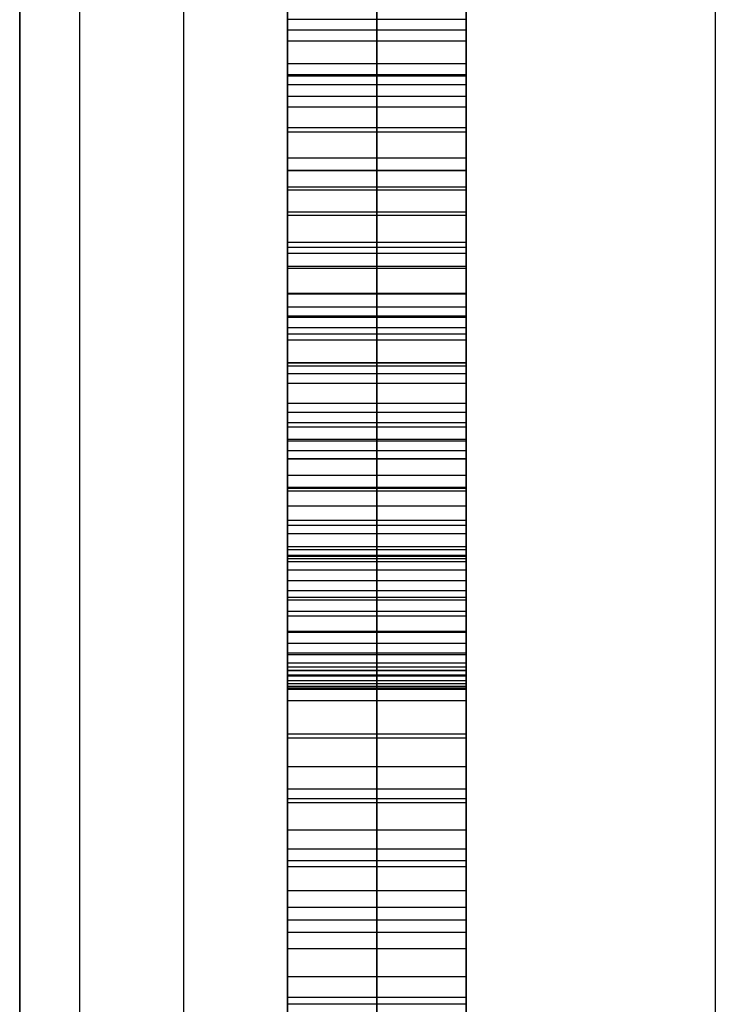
# Model space of a CAD drawing. Extents: x -9 to 8, y 1 to 147.
# Tile 87 of 181: x -8.844 to -8.065, y 83.628 to 84.73. Entities that reach past the tile are written whole.
import ezdxf

# ---------------------------------------------------------------- set-up
doc = ezdxf.new("R2010")
doc.units = 0
doc.layers.add('DEFAULT', color=7, linetype='CONTINUOUS')

msp = doc.modelspace()

# ---------------------------------------------------------------- linework, layer by layer
at = {"layer": 'DEFAULT', "color": 254}
for p, q in [((-8.5443, 72.0766, -100.6946), (-8.5443, 107.878, -100.6946)), ((-8.8443, 8.2282, -18.7772), (-8.8443, 103.643, -18.7772)), ((-8.0653, 103.643, -17.9775), (-8.0653, 8.2282, -17.9775)), ((-8.5443, 91.1051, -75.7393), (-8.5443, 77.6904, -75.7393)), ((-8.4443, 91.1051, -75.7393), (-8.4443, 77.6904, -75.7393)), ((-8.3443, 77.6904, -75.7393), (-8.3443, 91.1051, -75.7393)), ((-8.5443, 78.4858, -67.3115), (-8.5443, 87.8847, -66.122)), ((-8.5443, 78.4858, -57.7888), (-8.5443, 87.8847, -56.5994)), ((-8.5443, 87.8847, -53.8242), (-8.5443, 78.4858, -55.0137)), ((-8.4443, 78.4858, -67.3115), (-8.4443, 87.8847, -66.122)), ((-8.4443, 78.4858, -57.7888), (-8.4443, 87.8847, -56.5994)), ((-8.4443, 87.8847, -53.8242), (-8.4443, 78.4858, -55.0137)), ((-8.3443, 87.8847, -66.122), (-8.3443, 78.4858, -67.3115)), ((-8.3443, 87.8847, -56.5994), (-8.3443, 78.4858, -57.7888)), ((-8.3443, 78.4858, -55.0137), (-8.3443, 87.8847, -53.8242)), ((-8.3443, 87.8847, -71.1266), (-8.3443, 78.4858, -71.1266)), ((-8.3443, 87.8847, -55.8065), (-8.3443, 78.4858, -55.8065)), ((-8.5443, 86.1632, -48.3033), (-8.5443, 80.2095, -48.3033)), ((-8.5443, 83.9803, -63.8402), (-8.5443, 86.1074, -63.5703)), ((-8.4443, 83.9803, -63.8402), (-8.4443, 86.1074, -63.5703)), ((-8.3443, 86.1074, -63.5703), (-8.3443, 83.9803, -63.8402)), ((-8.5443, 86.0947, -62.3869), (-8.5443, 84.0035, -62.3869)), ((-8.5443, 78.4858, -73.5864), (-8.5443, 86.0262, -72.6324)), ((-8.5443, 86.0262, -69.8564), (-8.5443, 78.4858, -70.8112)), ((-8.5443, 86.0262, -67.3311), (-8.5443, 77.6904, -67.3311)), ((-8.4443, 78.4858, -73.5864), (-8.4443, 86.0262, -72.6324)), ((-8.4443, 86.0262, -69.8564), (-8.4443, 78.4858, -70.8112)), ((-8.3443, 86.0262, -72.6324), (-8.3443, 78.4858, -73.5864)), ((-8.3443, 78.4858, -70.8112), (-8.3443, 86.0262, -69.8564)), ((-8.5443, 84.6678, -81.8941), (-8.5443, 84.8802, -81.6962)), ((-8.4443, 84.6678, -81.8941), (-8.4443, 84.8802, -81.6962)), ((-8.3443, 84.8802, -81.6962), (-8.3443, 84.6678, -81.8941)), ((-8.5443, 84.7297, -50.2143), (-8.5443, 84.8517, -50.1495)), ((-8.3443, 84.7297, -50.2143), (-8.3443, 84.8517, -50.1495)), ((-8.5443, 84.7975, -61.0051), (-8.5443, 84.7178, -61.0368)), ((-8.4443, 84.7975, -61.0051), (-8.4443, 84.7178, -61.0368)), ((-8.3443, 84.7178, -61.0368), (-8.3443, 84.7975, -61.0051)), ((-8.5443, 84.7551, -58.3018), (-8.5443, 84.6567, -58.3432)), ((-8.5443, 84.7537, -43.0715), (-8.5443, 84.5104, -43.045)), ((-8.5443, 84.5104, -53.229), (-8.5443, 84.7537, -53.1409)), ((-8.4443, 84.7551, -58.3018), (-8.4443, 84.6567, -58.3432)), ((-8.4443, 84.7537, -43.0715), (-8.4443, 84.5104, -43.045)), ((-8.4443, 84.5104, -53.229), (-8.4443, 84.7537, -53.1409)), ((-8.3443, 84.6567, -58.3432), (-8.3443, 84.7551, -58.3018)), ((-8.3443, 84.5104, -43.045), (-8.3443, 84.7537, -43.0715)), ((-8.3443, 84.7537, -53.1409), (-8.3443, 84.5104, -53.229)), ((-8.5443, 84.7297, -46.0042), (-8.5443, 84.6039, -45.9754)), ((-8.3443, 84.7297, -50.2143), (-8.5443, 84.7297, -50.2143)), ((-8.5443, 84.6039, -50.275), (-8.5443, 84.7297, -50.2143)), ((-8.4443, 84.7297, -46.0042), (-8.4443, 84.6039, -45.9754)), ((-8.4443, 84.6039, -50.275), (-8.4443, 84.7297, -50.2143)), ((-8.3443, 84.7297, -46.0042), (-8.3443, 84.6039, -45.9754)), ((-8.3443, 84.6039, -50.275), (-8.3443, 84.7297, -50.2143)), ((-8.5443, 84.7178, -61.0368), (-8.5443, 84.6436, -61.0735)), ((-8.3443, 84.7178, -61.0368), (-8.5443, 84.7178, -61.0368)), ((-8.4443, 84.7178, -61.0368), (-8.4443, 84.6436, -61.0735)), ((-8.3443, 84.6436, -61.0735), (-8.3443, 84.7178, -61.0368)), ((-8.5443, 84.7059, -58.3225), (-8.3443, 84.7059, -58.3225)), ((-8.5443, 84.6807, -61.0551), (-8.3443, 84.6807, -61.0551)), ((-8.3443, 84.6678, -81.8941), (-8.5443, 84.6678, -81.8941)), ((-8.5443, 84.4536, -82.0878), (-8.5443, 84.6678, -81.8941)), ((-8.5443, 84.6668, -45.9898), (-8.3443, 84.6668, -45.9898)), ((-8.5443, 84.6668, -50.2446), (-8.3443, 84.6668, -50.2446)), ((-8.4443, 84.4536, -82.0878), (-8.4443, 84.6678, -81.8941)), ((-8.3443, 84.6678, -81.8941), (-8.3443, 84.4536, -82.0878)), ((-8.5443, 84.6567, -58.3432), (-8.5443, 84.561, -58.3882)), ((-8.3443, 84.6567, -58.3432), (-8.5443, 84.6567, -58.3432)), ((-8.4443, 84.6567, -58.3432), (-8.4443, 84.561, -58.3882)), ((-8.3443, 84.561, -58.3882), (-8.3443, 84.6567, -58.3432)), ((-8.5443, 84.6436, -61.0735), (-8.5443, 84.5745, -61.1149)), ((-8.3443, 84.6436, -61.0735), (-8.5443, 84.6436, -61.0735)), ((-8.4443, 84.6436, -61.0735), (-8.4443, 84.5745, -61.1149)), ((-8.3443, 84.5745, -61.1149), (-8.3443, 84.6436, -61.0735)), ((-8.5443, 84.6321, -43.0583), (-8.3443, 84.6321, -43.0583)), ((-8.5443, 84.6321, -53.1849), (-8.3443, 84.6321, -53.1849)), ((-8.5443, 84.6091, -61.0942), (-8.3443, 84.6091, -61.0942)), ((-8.5443, 84.6089, -58.3657), (-8.3443, 84.6089, -58.3657)), ((-8.5443, 84.6039, -45.9754), (-8.5443, 84.4745, -45.9517)), ((-8.3443, 84.6039, -45.9754), (-8.5443, 84.6039, -45.9754)), ((-8.3443, 84.6039, -50.275), (-8.5443, 84.6039, -50.275)), ((-8.5443, 84.4745, -50.3315), (-8.5443, 84.6039, -50.275)), ((-8.4443, 84.6039, -45.9754), (-8.4443, 84.4745, -45.9517)), ((-8.4443, 84.4745, -50.3315), (-8.4443, 84.6039, -50.275)), ((-8.3443, 84.6039, -45.9754), (-8.3443, 84.4745, -45.9517)), ((-8.3443, 84.4745, -50.3315), (-8.3443, 84.6039, -50.275)), ((-8.5443, 84.5745, -61.1149), (-8.5443, 84.5104, -61.1608)), ((-8.3443, 84.5745, -61.1149), (-8.5443, 84.5745, -61.1149)), ((-8.4443, 84.5745, -61.1149), (-8.4443, 84.5104, -61.1608)), ((-8.3443, 84.5104, -61.1608), (-8.3443, 84.5745, -61.1149)), ((-8.5443, 84.561, -58.3882), (-8.5443, 84.4679, -58.4368)), ((-8.3443, 84.561, -58.3882), (-8.5443, 84.561, -58.3882)), ((-8.4443, 84.561, -58.3882), (-8.4443, 84.4679, -58.4368)), ((-8.3443, 84.4679, -58.4368), (-8.3443, 84.561, -58.3882)), ((-8.5443, 84.5607, -81.9909), (-8.3443, 84.5607, -81.9909)), ((-8.5443, 84.5425, -61.1379), (-8.3443, 84.5425, -61.1379)), ((-8.5443, 84.5392, -45.9636), (-8.3443, 84.5392, -45.9636)), ((-8.5443, 84.5392, -50.3032), (-8.3443, 84.5392, -50.3032)), ((-8.5443, 84.5145, -58.4125), (-8.3443, 84.5145, -58.4125)), ((-8.5443, 84.5104, -61.1608), (-8.5443, 84.4511, -61.2111)), ((-8.3443, 84.5104, -61.1608), (-8.5443, 84.5104, -61.1608)), ((-8.5443, 84.5104, -43.045), (-8.5443, 84.2596, -43.0298)), ((-8.3443, 84.5104, -43.045), (-8.5443, 84.5104, -43.045)), ((-8.3443, 84.5104, -53.229), (-8.5443, 84.5104, -53.229)), ((-8.5443, 84.2596, -53.3077), (-8.5443, 84.5104, -53.229)), ((-8.4443, 84.5104, -61.1608), (-8.4443, 84.4511, -61.2111)), ((-8.4443, 84.5104, -43.045), (-8.4443, 84.2596, -43.0298)), ((-8.4443, 84.2596, -53.3077), (-8.4443, 84.5104, -53.229)), ((-8.3443, 84.4511, -61.2111), (-8.3443, 84.5104, -61.1608)), ((-8.3443, 84.2596, -43.0298), (-8.3443, 84.5104, -43.045)), ((-8.3443, 84.5104, -53.229), (-8.3443, 84.2596, -53.3077)), ((-8.5443, 84.4807, -61.186), (-8.3443, 84.4807, -61.186)), ((-8.5443, 84.4745, -45.9517), (-8.5443, 84.3418, -45.9328)), ((-8.3443, 84.4745, -45.9517), (-8.5443, 84.4745, -45.9517)), ((-8.3443, 84.4745, -50.3315), (-8.5443, 84.4745, -50.3315)), ((-8.5443, 84.3418, -50.384), (-8.5443, 84.4745, -50.3315)), ((-8.4443, 84.4745, -45.9517), (-8.4443, 84.3418, -45.9328)), ((-8.4443, 84.3418, -50.384), (-8.4443, 84.4745, -50.3315)), ((-8.3443, 84.4745, -45.9517), (-8.3443, 84.3418, -45.9328)), ((-8.3443, 84.3418, -50.384), (-8.3443, 84.4745, -50.3315)), ((-8.5443, 84.4679, -58.4368), (-8.5443, 84.3776, -58.4889)), ((-8.3443, 84.4679, -58.4368), (-8.5443, 84.4679, -58.4368)), ((-8.4443, 84.4679, -58.4368), (-8.4443, 84.3776, -58.4889)), ((-8.3443, 84.3776, -58.4889), (-8.3443, 84.4679, -58.4368)), ((-8.3443, 84.4536, -82.0878), (-8.5443, 84.4536, -82.0878)), ((-8.5443, 84.2378, -82.2777), (-8.5443, 84.4536, -82.0878)), ((-8.5443, 84.4511, -61.2111), (-8.5443, 84.3963, -61.2654)), ((-8.3443, 84.4511, -61.2111), (-8.5443, 84.4511, -61.2111)), ((-8.4443, 84.2378, -82.2777), (-8.4443, 84.4536, -82.0878)), ((-8.4443, 84.4511, -61.2111), (-8.4443, 84.3963, -61.2654)), ((-8.3443, 84.4536, -82.0878), (-8.3443, 84.2378, -82.2777)), ((-8.3443, 84.3963, -61.2654), (-8.3443, 84.4511, -61.2111)), ((-8.5443, 84.4237, -61.2382), (-8.3443, 84.4237, -61.2382)), ((-8.5443, 84.4227, -58.4628), (-8.3443, 84.4227, -58.4628)), ((-8.5443, 84.4082, -45.9422), (-8.3443, 84.4082, -45.9422)), ((-8.5443, 84.4082, -50.3577), (-8.3443, 84.4082, -50.3577)), ((-8.3443, 84.3977, -75.7393), (-8.5443, 84.3977, -75.7393)), ((-8.5443, 84.3963, -61.2654), (-8.5443, 84.346, -61.3235)), ((-8.3443, 84.3963, -61.2654), (-8.5443, 84.3963, -61.2654)), ((-8.4443, 84.3963, -61.2654), (-8.4443, 84.346, -61.3235)), ((-8.3443, 84.346, -61.3235), (-8.3443, 84.3963, -61.2654)), ((-8.5443, 84.385, -43.0374), (-8.3443, 84.385, -43.0374)), ((-8.5443, 84.385, -53.2684), (-8.3443, 84.385, -53.2684)), ((-8.5443, 84.3776, -58.4889), (-8.5443, 84.2899, -58.5446)), ((-8.3443, 84.3776, -58.4889), (-8.5443, 84.3776, -58.4889)), ((-8.4443, 84.3776, -58.4889), (-8.4443, 84.2899, -58.5446)), ((-8.3443, 84.2899, -58.5446), (-8.3443, 84.3776, -58.4889)), ((-8.5443, 84.3712, -61.2945), (-8.3443, 84.3712, -61.2945)), ((-8.5443, 84.346, -61.3235), (-8.3443, 84.346, -61.3235)), ((-8.5443, 84.2999, -61.3853), (-8.5443, 84.346, -61.3235)), ((-8.5443, 84.3457, -82.1827), (-8.3443, 84.3457, -82.1827)), ((-8.5443, 84.3418, -45.9328), (-8.5443, 84.206, -45.9187)), ((-8.3443, 84.3418, -45.9328), (-8.5443, 84.3418, -45.9328)), ((-8.3443, 84.3418, -50.384), (-8.5443, 84.3418, -50.384)), ((-8.5443, 84.206, -50.4324), (-8.5443, 84.3418, -50.384)), ((-8.4443, 84.346, -61.3235), (-8.4443, 84.2999, -61.3853)), ((-8.4443, 84.3418, -45.9328), (-8.4443, 84.206, -45.9187)), ((-8.4443, 84.206, -50.4324), (-8.4443, 84.3418, -50.384)), ((-8.3443, 84.2999, -61.3853), (-8.3443, 84.346, -61.3235)), ((-8.3443, 84.3418, -45.9328), (-8.3443, 84.206, -45.9187)), ((-8.3443, 84.206, -50.4324), (-8.3443, 84.3418, -50.384)), ((-8.5443, 84.3337, -58.5167), (-8.3443, 84.3337, -58.5167)), ((-8.5443, 84.323, -61.3544), (-8.3443, 84.323, -61.3544)), ((-8.5443, 84.2999, -61.3853), (-8.5443, 84.2579, -61.4504)), ((-8.3443, 84.2999, -61.3853), (-8.5443, 84.2999, -61.3853)), ((-8.4443, 84.2999, -61.3853), (-8.4443, 84.2579, -61.4504)), ((-8.3443, 84.2579, -61.4504), (-8.3443, 84.2999, -61.3853)), ((-8.5443, 84.2899, -58.5446), (-8.5443, 84.205, -58.6038)), ((-8.3443, 84.2899, -58.5446), (-8.5443, 84.2899, -58.5446)), ((-8.4443, 84.2899, -58.5446), (-8.4443, 84.205, -58.6038)), ((-8.3443, 84.205, -58.6038), (-8.3443, 84.2899, -58.5446)), ((-8.5443, 84.2789, -61.4178), (-8.3443, 84.2789, -61.4178)), ((-8.5443, 84.2739, -45.9258), (-8.3443, 84.2739, -45.9258)), ((-8.5443, 84.2739, -50.4082), (-8.3443, 84.2739, -50.4082)), ((-8.5443, 84.2596, -43.0298), (-8.5443, 84.0014, -43.0258)), ((-8.3443, 84.2596, -43.0298), (-8.5443, 84.2596, -43.0298)), ((-8.3443, 84.2596, -53.3077), (-8.5443, 84.2596, -53.3077)), ((-8.5443, 84.0014, -53.377), (-8.5443, 84.2596, -53.3077)), ((-8.5443, 84.2579, -61.4504), (-8.5443, 84.2196, -61.5186)), ((-8.3443, 84.2579, -61.4504), (-8.5443, 84.2579, -61.4504)), ((-8.4443, 84.2596, -43.0298), (-8.4443, 84.0014, -43.0258)), ((-8.4443, 84.0014, -53.377), (-8.4443, 84.2596, -53.3077)), ((-8.4443, 84.2579, -61.4504), (-8.4443, 84.2196, -61.5186)), ((-8.3443, 84.0014, -43.0258), (-8.3443, 84.2596, -43.0298)), ((-8.3443, 84.2596, -53.3077), (-8.3443, 84.0014, -53.377)), ((-8.3443, 84.2196, -61.5186), (-8.3443, 84.2579, -61.4504)), ((-8.5443, 84.2475, -58.5742), (-8.3443, 84.2475, -58.5742)), ((-8.5443, 84.2387, -61.4845), (-8.3443, 84.2387, -61.4845)), ((-8.3443, 84.2378, -82.2777), (-8.5443, 84.2378, -82.2777)), ((-8.5443, 84.0206, -82.4643), (-8.5443, 84.2378, -82.2777)), ((-8.4443, 84.0206, -82.4643), (-8.4443, 84.2378, -82.2777)), ((-8.3443, 84.2378, -82.2777), (-8.3443, 84.0206, -82.4643)), ((-8.5443, 84.2196, -61.5186), (-8.5443, 84.1851, -61.5898)), ((-8.3443, 84.2196, -61.5186), (-8.5443, 84.2196, -61.5186)), ((-8.4443, 84.2196, -61.5186), (-8.4443, 84.1851, -61.5898)), ((-8.3443, 84.1851, -61.5898), (-8.3443, 84.2196, -61.5186)), ((-8.5443, 84.206, -45.9187), (-8.5443, 84.0672, -45.9095)), ((-8.3443, 84.206, -45.9187), (-8.5443, 84.206, -45.9187)), ((-8.3443, 84.206, -50.4324), (-8.5443, 84.206, -50.4324)), ((-8.5443, 84.0672, -50.4768), (-8.5443, 84.206, -50.4324)), ((-8.5443, 84.205, -58.6038), (-8.5443, 84.1229, -58.6666)), ((-8.3443, 84.205, -58.6038), (-8.5443, 84.205, -58.6038)), ((-8.5443, 84.2024, -61.5542), (-8.3443, 84.2024, -61.5542)), ((-8.4443, 84.206, -45.9187), (-8.4443, 84.0672, -45.9095)), ((-8.4443, 84.0672, -50.4768), (-8.4443, 84.206, -50.4324)), ((-8.4443, 84.205, -58.6038), (-8.4443, 84.1229, -58.6666)), ((-8.3443, 84.206, -45.9187), (-8.3443, 84.0672, -45.9095)), ((-8.3443, 84.0672, -50.4768), (-8.3443, 84.206, -50.4324)), ((-8.3443, 84.1229, -58.6666), (-8.3443, 84.205, -58.6038)), ((-8.5443, 84.1851, -61.5898), (-8.5443, 84.1541, -61.6637)), ((-8.3443, 84.1851, -61.5898), (-8.5443, 84.1851, -61.5898)), ((-8.4443, 84.1851, -61.5898), (-8.4443, 84.1541, -61.6637)), ((-8.3443, 84.1541, -61.6637), (-8.3443, 84.1851, -61.5898)), ((-8.5443, 84.1696, -61.6268), (-8.3443, 84.1696, -61.6268)), ((-8.5443, 84.164, -58.6352), (-8.3443, 84.164, -58.6352)), ((-8.5443, 84.1541, -61.6637), (-8.5443, 84.1263, -61.7401)), ((-8.3443, 84.1541, -61.6637), (-8.5443, 84.1541, -61.6637)), ((-8.4443, 84.1541, -61.6637), (-8.4443, 84.1263, -61.7401)), ((-8.3443, 84.1263, -61.7401), (-8.3443, 84.1541, -61.6637)), ((-8.5443, 84.1402, -61.7019), (-8.3443, 84.1402, -61.7019)), ((-8.5443, 84.1366, -45.9141), (-8.3443, 84.1366, -45.9141)), ((-8.5443, 84.1366, -50.4546), (-8.3443, 84.1366, -50.4546)), ((-8.5443, 84.1305, -43.0278), (-8.3443, 84.1305, -43.0278)), ((-8.5443, 84.1305, -53.3424), (-8.3443, 84.1305, -53.3424)), ((-8.5443, 84.1292, -82.371), (-8.3443, 84.1292, -82.371)), ((-8.5443, 84.1263, -61.7401), (-8.5443, 84.1017, -61.8186)), ((-8.3443, 84.1263, -61.7401), (-8.5443, 84.1263, -61.7401)), ((-8.5443, 84.1229, -58.6666), (-8.5443, 84.0436, -58.733)), ((-8.3443, 84.1229, -58.6666), (-8.5443, 84.1229, -58.6666)), ((-8.4443, 84.1263, -61.7401), (-8.4443, 84.1017, -61.8186)), ((-8.4443, 84.1229, -58.6666), (-8.4443, 84.0436, -58.733)), ((-8.3443, 84.1017, -61.8186), (-8.3443, 84.1263, -61.7401)), ((-8.3443, 84.0436, -58.733), (-8.3443, 84.1229, -58.6666)), ((-8.5443, 84.114, -61.7793), (-8.3443, 84.114, -61.7793)), ((-8.5443, 84.1017, -61.8186), (-8.5443, 84.08, -61.8992)), ((-8.3443, 84.1017, -61.8186), (-8.5443, 84.1017, -61.8186)), ((-8.4443, 84.1017, -61.8186), (-8.4443, 84.08, -61.8992)), ((-8.3443, 84.08, -61.8992), (-8.3443, 84.1017, -61.8186)), ((-8.5443, 84.0908, -61.8589), (-8.3443, 84.0908, -61.8589)), ((-8.5443, 84.0832, -58.6998), (-8.3443, 84.0832, -58.6998)), ((-8.5443, 84.08, -61.8992), (-8.5443, 84.0447, -62.0654)), ((-8.3443, 84.08, -61.8992), (-8.5443, 84.08, -61.8992)), ((-8.4443, 84.08, -61.8992), (-8.4443, 84.0447, -62.0654)), ((-8.3443, 84.0447, -62.0654), (-8.3443, 84.08, -61.8992)), ((-8.5443, 84.0672, -45.9095), (-8.5443, 83.9256, -45.9048)), ((-8.3443, 84.0672, -45.9095), (-8.5443, 84.0672, -45.9095)), ((-8.3443, 84.0672, -50.4768), (-8.5443, 84.0672, -50.4768)), ((-8.5443, 83.9256, -50.5172), (-8.5443, 84.0672, -50.4768)), ((-8.4443, 84.0672, -45.9095), (-8.4443, 83.9256, -45.9048)), ((-8.4443, 83.9256, -50.5172), (-8.4443, 84.0672, -50.4768)), ((-8.3443, 84.0672, -45.9095), (-8.3443, 83.9256, -45.9048)), ((-8.3443, 83.9256, -50.5172), (-8.3443, 84.0672, -50.4768)), ((-8.5443, 84.0623, -61.9823), (-8.3443, 84.0623, -61.9823)), ((-8.5443, 84.0447, -62.0654), (-8.5443, 84.0188, -62.2369)), ((-8.3443, 84.0447, -62.0654), (-8.5443, 84.0447, -62.0654)), ((-8.5443, 84.0436, -58.733), (-8.5443, 83.9671, -58.803)), ((-8.3443, 84.0436, -58.733), (-8.5443, 84.0436, -58.733)), ((-8.4443, 84.0447, -62.0654), (-8.4443, 84.0188, -62.2369)), ((-8.4443, 84.0436, -58.733), (-8.4443, 83.9671, -58.803)), ((-8.3443, 84.0188, -62.2369), (-8.3443, 84.0447, -62.0654)), ((-8.3443, 83.9671, -58.803), (-8.3443, 84.0436, -58.733)), ((-8.5443, 84.0317, -62.1512), (-8.3443, 84.0317, -62.1512)), ((-8.3443, 84.0206, -82.4643), (-8.5443, 84.0206, -82.4643)), ((-8.5443, 83.583, -82.8295), (-8.5443, 84.0206, -82.4643)), ((-8.5443, 84.0188, -62.2369), (-8.5443, 84.001, -62.4119)), ((-8.3443, 84.0188, -62.2369), (-8.5443, 84.0188, -62.2369)), ((-8.4443, 83.583, -82.8295), (-8.4443, 84.0206, -82.4643)), ((-8.4443, 84.0188, -62.2369), (-8.4443, 84.001, -62.4119)), ((-8.3443, 84.0206, -82.4643), (-8.3443, 83.583, -82.8295)), ((-8.3443, 84.001, -62.4119), (-8.3443, 84.0188, -62.2369)), ((-8.5443, 84.0099, -62.3244), (-8.3443, 84.0099, -62.3244)), ((-8.5443, 84.0053, -58.768), (-8.3443, 84.0053, -58.768)), ((-8.5443, 84.0014, -43.0258), (-8.5443, 83.736, -43.0332)), ((-8.3443, 84.0014, -43.0258), (-8.5443, 84.0014, -43.0258)), ((-8.3443, 84.0014, -53.377), (-8.5443, 84.0014, -53.377)), ((-8.5443, 83.736, -53.4368), (-8.5443, 84.0014, -53.377)), ((-8.5443, 84.001, -62.4119), (-8.5443, 83.9897, -62.5885)), ((-8.3443, 84.001, -62.4119), (-8.5443, 84.001, -62.4119)), ((-8.4443, 84.0014, -43.0258), (-8.4443, 83.736, -43.0332)), ((-8.4443, 83.736, -53.4368), (-8.4443, 84.0014, -53.377)), ((-8.4443, 84.001, -62.4119), (-8.4443, 83.9897, -62.5885)), ((-8.3443, 83.736, -43.0332), (-8.3443, 84.0014, -43.0258)), ((-8.3443, 84.0014, -53.377), (-8.3443, 83.736, -53.4368)), ((-8.3443, 83.9897, -62.5885), (-8.3443, 84.001, -62.4119)), ((-8.5443, 83.9964, -45.9071), (-8.3443, 83.9964, -45.9071)), ((-8.5443, 83.9964, -50.497), (-8.3443, 83.9964, -50.497)), ((-8.5443, 83.9953, -62.5002), (-8.3443, 83.9953, -62.5002)), ((-8.5443, 83.9897, -62.5885), (-8.5443, 83.9835, -62.7649)), ((-8.3443, 83.9897, -62.5885), (-8.5443, 83.9897, -62.5885)), ((-8.4443, 83.9897, -62.5885), (-8.4443, 83.9835, -62.7649)), ((-8.3443, 83.9835, -62.7649), (-8.3443, 83.9897, -62.5885)), ((-8.5443, 83.9866, -62.6767), (-8.3443, 83.9866, -62.6767)), ((-8.5443, 83.9835, -62.7649), (-8.5443, 83.9803, -63.1097)), ((-8.3443, 83.9835, -62.7649), (-8.5443, 83.9835, -62.7649)), ((-8.5443, 83.9819, -62.9373), (-8.3443, 83.9819, -62.9373)), ((-8.3443, 83.9803, -63.8402), (-8.5443, 83.9803, -63.8402)), ((-8.5443, 83.9803, -63.1097), (-8.5443, 83.9803, -63.8402)), ((-8.3443, 83.9803, -63.1097), (-8.5443, 83.9803, -63.1097)), ((-8.5443, 83.9803, -63.4749), (-8.3443, 83.9803, -63.4749)), ((-8.4443, 83.9835, -62.7649), (-8.4443, 83.9803, -63.1097)), ((-8.4443, 83.9803, -63.1097), (-8.4443, 83.9803, -63.8402)), ((-8.3443, 83.9857, -62.7014), (-8.3443, 82.0562, -62.7014)), ((-8.3443, 83.9803, -63.1097), (-8.3443, 83.9835, -62.7649)), ((-8.3443, 83.9803, -63.8402), (-8.3443, 83.9803, -63.1097)), ((-8.5443, 83.9671, -58.803), (-8.5443, 83.8934, -58.8765)), ((-8.3443, 83.9671, -58.803), (-8.5443, 83.9671, -58.803)), ((-8.4443, 83.9671, -58.803), (-8.4443, 83.8934, -58.8765)), ((-8.3443, 83.8934, -58.8765), (-8.3443, 83.9671, -58.803)), ((-8.3443, 83.9403, -75.7393), (-8.3443, 83.9403, -82.5313)), ((-8.5443, 83.9302, -58.8398), (-8.3443, 83.9302, -58.8398)), ((-8.5443, 83.9256, -45.9048), (-8.5443, 83.7816, -45.9047)), ((-8.3443, 83.9256, -45.9048), (-8.5443, 83.9256, -45.9048)), ((-8.3443, 83.9256, -50.5172), (-8.5443, 83.9256, -50.5172)), ((-8.5443, 83.7816, -50.5538), (-8.5443, 83.9256, -50.5172)), ((-8.4443, 83.9256, -45.9048), (-8.4443, 83.7816, -45.9047)), ((-8.4443, 83.7816, -50.5538), (-8.4443, 83.9256, -50.5172)), ((-8.3443, 83.9256, -45.9048), (-8.3443, 83.7816, -45.9047)), ((-8.3443, 83.7816, -50.5538), (-8.3443, 83.9256, -50.5172)), ((-8.5443, 83.8934, -58.8765), (-8.5443, 83.8226, -58.9536)), ((-8.3443, 83.8934, -58.8765), (-8.5443, 83.8934, -58.8765)), ((-8.4443, 83.8934, -58.8765), (-8.4443, 83.8226, -58.9536)), ((-8.3443, 83.8226, -58.9536), (-8.3443, 83.8934, -58.8765)), ((-8.5443, 83.8687, -43.0295), (-8.3443, 83.8687, -43.0295)), ((-8.5443, 83.8687, -53.4069), (-8.3443, 83.8687, -53.4069)), ((-8.5443, 83.858, -58.9151), (-8.3443, 83.858, -58.9151)), ((-8.5443, 83.8536, -45.9048), (-8.3443, 83.8536, -45.9048)), ((-8.5443, 83.8536, -50.5355), (-8.3443, 83.8536, -50.5355)), ((-8.5443, 83.8226, -58.9536), (-8.5443, 83.7547, -59.0343)), ((-8.3443, 83.8226, -58.9536), (-8.5443, 83.8226, -58.9536)), ((-8.4443, 83.8226, -58.9536), (-8.4443, 83.7547, -59.0343)), ((-8.3443, 83.7547, -59.0343), (-8.3443, 83.8226, -58.9536)), ((-8.5443, 83.8018, -82.6469), (-8.3443, 83.8018, -82.6469)), ((-8.5443, 83.7886, -58.994), (-8.3443, 83.7886, -58.994)), ((-8.5443, 83.7816, -45.9047), (-8.5443, 83.6352, -45.9091)), ((-8.3443, 83.7816, -45.9047), (-8.5443, 83.7816, -45.9047)), ((-8.3443, 83.7816, -50.5538), (-8.5443, 83.7816, -50.5538)), ((-8.5443, 83.6352, -50.5864), (-8.5443, 83.7816, -50.5538)), ((-8.4443, 83.7816, -45.9047), (-8.4443, 83.6352, -45.9091)), ((-8.4443, 83.6352, -50.5864), (-8.4443, 83.7816, -50.5538)), ((-8.3443, 83.7816, -45.9047), (-8.3443, 83.6352, -45.9091)), ((-8.3443, 83.6352, -50.5864), (-8.3443, 83.7816, -50.5538)), ((-8.5443, 83.7547, -59.0343), (-8.5443, 83.6897, -59.1186)), ((-8.3443, 83.7547, -59.0343), (-8.5443, 83.7547, -59.0343)), ((-8.4443, 83.7547, -59.0343), (-8.4443, 83.6897, -59.1186)), ((-8.3443, 83.6897, -59.1186), (-8.3443, 83.7547, -59.0343)), ((-8.5443, 83.736, -43.0332), (-8.5443, 83.4635, -43.0519)), ((-8.3443, 83.736, -43.0332), (-8.5443, 83.736, -43.0332)), ((-8.3443, 83.736, -53.4368), (-8.5443, 83.736, -53.4368)), ((-8.5443, 83.4635, -53.487), (-8.5443, 83.736, -53.4368)), ((-8.4443, 83.736, -43.0332), (-8.4443, 83.4635, -43.0519)), ((-8.4443, 83.4635, -53.487), (-8.4443, 83.736, -53.4368)), ((-8.3443, 83.4635, -43.0519), (-8.3443, 83.736, -43.0332)), ((-8.3443, 83.736, -53.4368), (-8.3443, 83.4635, -53.487)), ((-8.5443, 83.7222, -59.0765), (-8.3443, 83.7222, -59.0765)), ((-8.5443, 83.7084, -45.9069), (-8.3443, 83.7084, -45.9069)), ((-8.5443, 83.7084, -50.5701), (-8.3443, 83.7084, -50.5701)), ((-8.5443, 83.6897, -59.1186), (-8.5443, 83.6276, -59.2065)), ((-8.3443, 83.6897, -59.1186), (-8.5443, 83.6897, -59.1186)), ((-8.4443, 83.6897, -59.1186), (-8.4443, 83.6276, -59.2065)), ((-8.3443, 83.6276, -59.2065), (-8.3443, 83.6897, -59.1186)), ((-8.5443, 83.6586, -59.1625), (-8.3443, 83.6586, -59.1625)), ((-8.5443, 83.6352, -45.9091), (-8.5443, 83.4866, -45.9179)), ((-8.3443, 83.6352, -45.9091), (-8.5443, 83.6352, -45.9091)), ((-8.3443, 83.6352, -50.5864), (-8.5443, 83.6352, -50.5864)), ((-8.5443, 83.4866, -50.6152), (-8.5443, 83.6352, -50.5864)), ((-8.5443, 83.6276, -59.2065), (-8.5443, 83.5685, -59.2979)), ((-8.3443, 83.6276, -59.2065), (-8.5443, 83.6276, -59.2065)), ((-8.4443, 83.6352, -45.9091), (-8.4443, 83.4866, -45.9179)), ((-8.4443, 83.4866, -50.6152), (-8.4443, 83.6352, -50.5864)), ((-8.3443, 83.6352, -45.9091), (-8.3443, 83.4866, -45.9179)), ((-8.3443, 83.4866, -50.6152), (-8.3443, 83.6352, -50.5864)), ((-8.3443, 83.5685, -59.2979), (-8.3443, 83.6276, -59.2065))]:
    msp.add_line(p, q, dxfattribs=at)
at = {"layer": 'DEFAULT', "color": 254, "extrusion": (1, 0, 0)}
for centre, radius, start, end in [((43.0896, -199.8786, -8.8443), 173.3244, 69.410689, 82.226565), ((43.0896, -199.8786, -8.8443), 173.3244, 69.410689, 82.226565), ((43.0896, -199.8786, -8.6608), 172.8726, 69.405249, 82.230875)]:
    msp.add_arc(centre, radius, start, end, dxfattribs=at)
at = {"layer": 'DEFAULT', "color": 254, "extrusion": (1, 3.19261e-15, 1.26481e-14)}
msp.add_arc((43.0896, -199.8786, -8.7773), 173.0744, 69.40769, 82.228936, dxfattribs=at)
at = {"layer": 'DEFAULT', "color": 254, "extrusion": (1, -1.98534e-15, -7.10098e-15)}
msp.add_arc((43.0896, -199.8786, -8.5443), 172.6708, 69.402789, 82.232839, dxfattribs=at)

doc.saveas('drawing.dxf')
